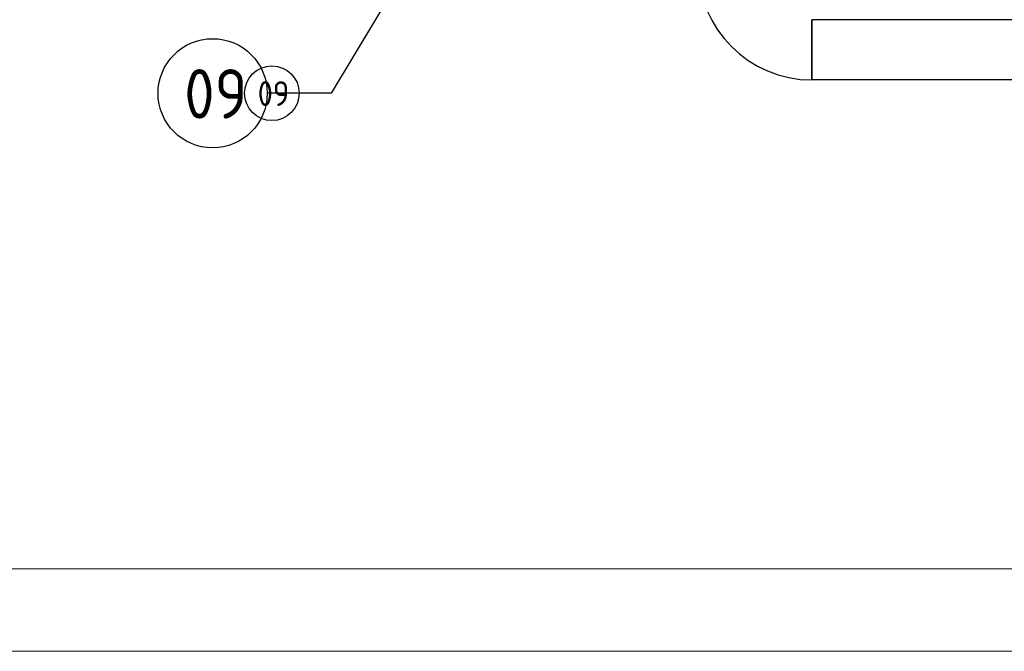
# Model space of a CAD drawing. Extents: x -89225 to 110569, y 13360 to 87647.
# Tile 119 of 256: x 27476 to 31057, y 26047 to 28343. Entities that reach past the tile are written whole.
import ezdxf

# ---------------------------------------------------------------- set-up
doc = ezdxf.new("R2010")
doc.units = 0
for name, color, linetype in [('Beluchtingstank', 253, 'Continuous'), ('INSTALLATIE', 6, 'Continuous'), ('INSTALLATIE @ 100', 6, 'Continuous'), ('INSTALLATIE @ 50', 6, 'Continuous')]:
    doc.layers.add(name, color=color, linetype=linetype)
doc.styles.add('ISO', font='ISO.SHX')

# ---------------------------------------------------------------- blocks, each defined once
blk = doc.blocks.new('Beluchtingsinstallatie VAZ')
for p, q in [((1124227.5, -972526.1), (1124227.5, -972745.2)), ((1124227.5, -972745.2), (1124227.5, -972526.1)), ((1129208.9, -972526.1), (1124227.5, -972526.1)), ((1129208.9, -972745.2), (1124227.5, -972745.2))]:
    blk.add_line(p, q)
blk.add_arc((1124227.5, -972330.8), 414.3, 180, 270)
blk = doc.blocks.new('*U91')
for points in [[(-11.039, -18.369), (0, 0)], [(0, 0), (2.324, 0)]]:
    blk.add_lwpolyline(points)
blk.add_circle((4.31, 0), 1.986)
blk.add_solid([(-9.915, -17.051), (-11.039, -18.369), (-10.403, -16.757)])
at = {"style": 'ISO'}
blk.add_attdef('NUMMER', (3.146, -0.835), '', height=1.8, dxfattribs=at)
blk = doc.blocks.new('*U570')
at = {"layer": 'INSTALLATIE @ 100'}
ref = blk.add_blockref('*U91', (28608.7, 28075.8), dxfattribs=dict(at, xscale=100, yscale=100, zscale=100, rotation=180))
ref.add_attrib('NUMMER', '09', (28074.2, 27983.8), dxfattribs={"layer": '0', "height": 180, "style": 'ISO'})
at = {"layer": 'INSTALLATIE @ 50'}
ref = blk.add_blockref('*U91', (28608.7, 28075.8), dxfattribs=dict(at, xscale=50, yscale=50, zscale=50, rotation=180))
ref.add_attrib('NUMMER', '09', (28341.4, 28029.8), dxfattribs={"layer": '0', "height": 90, "style": 'ISO'})

msp = doc.modelspace()

# ---------------------------------------------------------------- linework, layer by layer
at = {"layer": 'Beluchtingstank', "lineweight": 9}
for p, q in [((8314.7, 26346.8), (53064.7, 26346.8)), ((8314.7, 26346.8), (53064.7, 26346.8)), ((8314.7, 26046.8), (53064.7, 26046.8))]:
    msp.add_line(p, q, dxfattribs=at)

# ---------------------------------------------------------------- block references
at = {"layer": 'INSTALLATIE'}
for name, p in [('Beluchtingsinstallatie VAZ', (-1093870.3, 1000869.5)), ('*U570', (0, 0))]:
    msp.add_blockref(name, p, dxfattribs=at)

doc.saveas('drawing.dxf')
